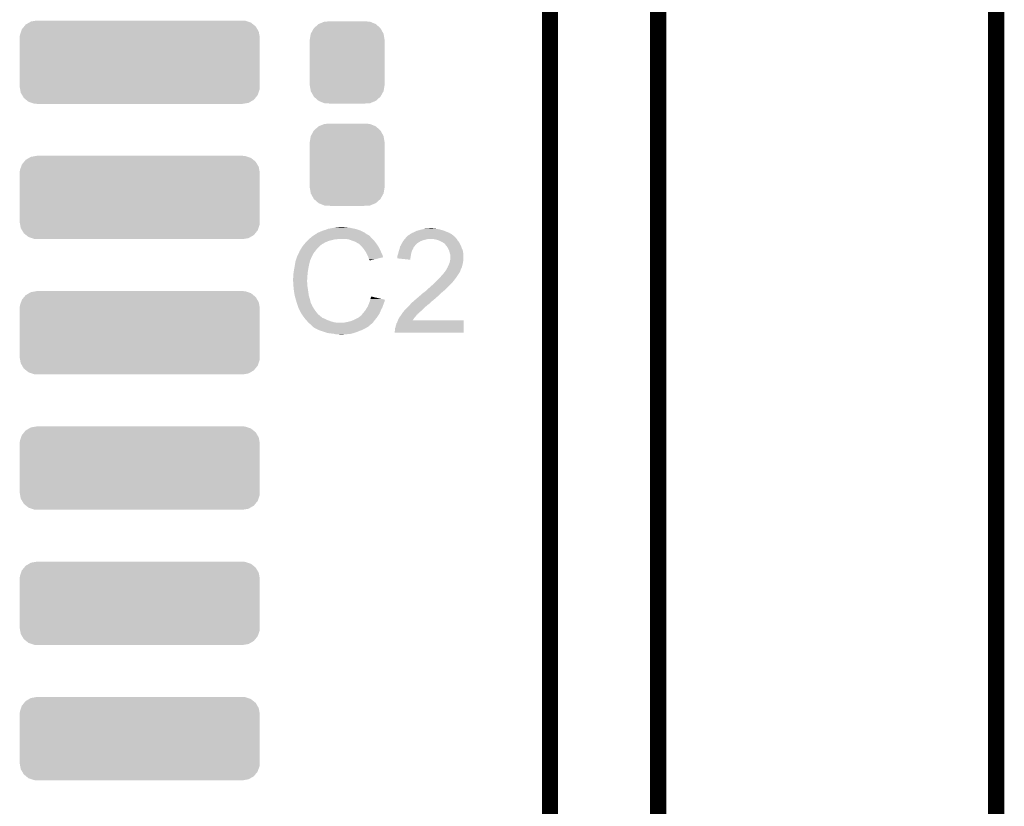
# Model space of a CAD drawing. Extents: x -1.3 to 24.2, y -3.9 to 53.4.
# Tile 37 of 41: x 15 to 24.2, y 38.4 to 45.7. Entities that reach past the tile are written whole.
import ezdxf

# ---------------------------------------------------------------- set-up
doc = ezdxf.new("R2010")
doc.units = 0
doc.layers.get('0').update_dxf_attribs({"linetype": 'CONTINUOUS'})
for name, color, linetype in [('TPS_PRESSURE_CLICK_100MG_V1_005', 5, 'CONTINUOUS'), ('TPS_PRESSURE_CLICK_100MG_V1_007', 14, 'CONTINUOUS'), ('TPS_PRESSURE_CLICK_100MG_V1_009', 12, 'CONTINUOUS')]:
    doc.layers.add(name, color=color, linetype=linetype)

# ---------------------------------------------------------------- blocks, each defined once
blk = doc.blocks.new('CUSTOM_68')
for points in [[(-1.071524, 0.35294), (-1.039574, 0.371546), (1.06757, 0.35294), (1.044502, 0.371546)], [(-1.039574, 0.371546), (-1.022442, 0.381522), (1.044502, 0.371546), (1.014594, 0.381522)], [(-1.022442, 0.381522), (-0.976006, 0.389518), (1.014594, 0.381522), (0.990622, 0.389518)], [(-0.976006, 0.389518), (-0.96647, 0.39116), (0.990622, 0.389518), (0.96647, 0.39116)], [(-1.125928, 0.255278), (-1.115058, 0.287034), (1.123408, 0.255278), (1.117678, 0.287034)], [(-1.115058, 0.287034), (-1.107532, 0.309014), (1.117678, 0.287034), (1.104646, 0.309014)], [(-1.107532, 0.309014), (-1.085504, 0.335888), (1.104646, 0.309014), (1.08871, 0.335888)], [(-1.085504, 0.335888), (-1.071524, 0.35294), (1.08871, 0.335888), (1.06757, 0.35294)], [(-1.12776, 0.23114), (-1.125928, 0.255278), (1.12776, 0.23114), (1.123408, 0.255278)], [(-1.12649, 0.21102), (-1.12776, 0.23114), (1.12649, 0.21102), (1.12776, 0.23114)], [(-1.12649, -0.21102), (-1.12649, 0.21102), (1.12649, -0.21102), (1.12649, 0.21102)], [(-1.12776, -0.23114), (-1.126492, -0.211022), (1.12776, -0.23114), (1.12649, -0.211022)], [(-1.123406, -0.255278), (-1.12776, -0.23114), (1.125928, -0.255278), (1.12776, -0.23114)], [(-1.126492, -0.211022), (-1.12649, -0.21102), (1.12649, -0.211022), (1.12649, -0.21102)], [(-1.117678, -0.287034), (-1.123406, -0.255278), (1.115056, -0.287034), (1.125928, -0.255278)], [(-1.104644, -0.309014), (-1.117678, -0.287034), (1.107532, -0.309014), (1.115056, -0.287034)], [(-1.08871, -0.335888), (-1.104644, -0.309014), (1.085502, -0.335888), (1.107532, -0.309014)], [(-1.067568, -0.35294), (-1.08871, -0.335888), (1.071524, -0.35294), (1.085502, -0.335888)], [(-1.044502, -0.371546), (-1.067568, -0.35294), (1.039572, -0.371546), (1.071524, -0.35294)], [(-1.014592, -0.381522), (-1.044502, -0.371546), (1.022442, -0.381522), (1.039572, -0.371546)], [(-0.990622, -0.389518), (-1.014592, -0.381522), (0.976004, -0.389518), (1.022442, -0.381522)], [(-0.96647, -0.39116), (-0.990622, -0.389518), (0.96647, -0.39116), (0.976004, -0.389518)]]:
    blk.add_solid(points)
blk = doc.blocks.new('CUSTOM_69')
for points in [[(-0.267216, 0.361152), (-0.213724, 0.383108), (0.26779, 0.361152), (0.21312, 0.383108)], [(-0.213724, 0.383108), (-0.20803, 0.383392), (0.21312, 0.383108), (0.212412, 0.383392)], [(-0.20803, 0.383392), (-0.154122, 0.38608), (0.212412, 0.383392), (0.154132, 0.38608)], [(-0.341452, 0.269636), (-0.313432, 0.320688), (0.341702, 0.269636), (0.313176, 0.320688)], [(-0.313432, 0.320688), (-0.312264, 0.321732), (0.313176, 0.320688), (0.312592, 0.321732)], [(-0.312264, 0.321732), (-0.26893, 0.360448), (0.312592, 0.321732), (0.268592, 0.360448)], [(-0.26893, 0.360448), (-0.267216, 0.361152), (0.268592, 0.360448), (0.26779, 0.361152)], [(-0.35179, 0.21082), (-0.342144, 0.268372), (0.35179, 0.21082), (0.34192, 0.268372)], [(-0.35179, 0.20955), (-0.35179, 0.21082), (0.35179, 0.20955), (0.35179, 0.21082)], [(-0.35179, -0.20955), (-0.35179, 0.20955), (0.35179, -0.20955), (0.35179, 0.20955)], [(-0.342144, 0.268372), (-0.341452, 0.269636), (0.34192, 0.268372), (0.341702, 0.269636)], [(-0.35179, -0.21082), (-0.35179, -0.20955), (0.35179, -0.21082), (0.35179, -0.20955)], [(-0.34192, -0.268358), (-0.35179, -0.21082), (0.342148, -0.268358), (0.35179, -0.21082)], [(-0.341702, -0.269636), (-0.34192, -0.268358), (0.341446, -0.269636), (0.342148, -0.268358)], [(-0.313184, -0.320676), (-0.341702, -0.269636), (0.31344, -0.320676), (0.341446, -0.269636)], [(-0.312594, -0.321732), (-0.313184, -0.320676), (0.312258, -0.321732), (0.31344, -0.320676)], [(-0.268602, -0.36044), (-0.312594, -0.321732), (0.26894, -0.36044), (0.312258, -0.321732)], [(-0.267792, -0.361154), (-0.268602, -0.36044), (0.2672, -0.361154), (0.26894, -0.36044)], [(-0.213136, -0.383104), (-0.267792, -0.361154), (0.213734, -0.383104), (0.2672, -0.361154)], [(-0.212414, -0.383394), (-0.213136, -0.383104), (0.207926, -0.383394), (0.213734, -0.383104)], [(-0.154122, -0.38608), (-0.212414, -0.383394), (0.154132, -0.38608), (0.207926, -0.383394)]]:
    blk.add_solid(points)

msp = doc.modelspace()

# ---------------------------------------------------------------- linework, layer by layer
at = {"layer": 'TPS_PRESSURE_CLICK_100MG_V1_005', "const_width": 0.1524}
for points in [[(20.955, 24.80056), (20.955, 53.34)], [(18.415, 25.4), (19.939, 26.924), (19.939, 52.197)], [(24.13, -1.27), (24.13, 51.054)]]:
    msp.add_lwpolyline(points, dxfattribs=at)
at = {"layer": 'TPS_PRESSURE_CLICK_100MG_V1_007'}
for points in [[(17.7673, 43.74134), (17.77746, 43.74642), (18.194018, 43.74134), (18.18386, 43.74642)], [(17.77746, 43.74642), (17.790158, 43.7515), (18.18386, 43.74642), (18.1737, 43.7515)], [(17.790158, 43.7515), (17.802858, 43.75658), (18.1737, 43.7515), (18.16227, 43.75658)], [(17.802858, 43.75658), (17.8181, 43.76166), (18.16227, 43.75658), (18.15084, 43.76166)], [(17.8181, 43.76166), (17.835882, 43.76674), (18.15084, 43.76166), (18.134586, 43.76674)], [(17.835882, 43.76674), (17.853662, 43.77436), (18.134586, 43.76674), (18.110202, 43.77436)], [(17.853662, 43.77436), (17.8943, 43.78198), (18.110202, 43.77436), (18.072098, 43.78198)], [(17.8943, 43.78198), (17.92478, 43.78706), (18.072098, 43.78198), (18.054324, 43.78706)], [(17.92478, 43.78706), (17.94002, 43.7896), (18.036542, 43.78706), (18.021302, 43.7896)], [(17.94002, 43.7896), (17.985738, 43.79214), (18.008602, 43.7896), (17.998442, 43.79214)], [(18.65884, 43.74134), (18.663918, 43.74388), (18.982268, 43.74134), (18.97634, 43.74388)], [(18.663918, 43.74388), (18.689322, 43.756582), (18.97634, 43.74388), (18.944588, 43.756582)], [(18.689322, 43.756582), (18.699476, 43.75912), (18.944588, 43.756582), (18.938242, 43.75912)], [(18.699476, 43.75912), (18.70964, 43.76166), (18.938242, 43.75912), (18.929352, 43.76166)], [(18.70964, 43.76166), (18.727418, 43.76674), (18.929352, 43.76166), (18.911572, 43.76674)], [(18.727418, 43.76674), (18.738848, 43.76928), (18.911572, 43.76674), (18.902682, 43.76928)], [(18.738848, 43.76928), (18.75028, 43.77182), (18.902682, 43.76928), (18.88744, 43.77182)], [(18.75028, 43.77182), (18.76171, 43.77436), (18.88744, 43.77182), (18.86966, 43.77436)], [(18.76171, 43.77436), (18.773142, 43.7769), (18.86966, 43.77436), (18.856962, 43.7769)], [(18.796, 43.7769), (18.821378, 43.779438), (18.844264, 43.7769), (18.836642, 43.779438)], [(18.821378, 43.779438), (18.821398, 43.77944), (18.836642, 43.779438), (18.821398, 43.77944)], [(17.643532, 43.64482), (17.65046, 43.65244), (17.823182, 43.64482), (17.83969, 43.65244)], [(17.65046, 43.65244), (17.65808, 43.66006), (17.83969, 43.65244), (17.856198, 43.66006)], [(17.65808, 43.66006), (17.67332, 43.6753), (17.856198, 43.66006), (17.91716, 43.6753)], [(17.67332, 43.6753), (17.67586, 43.67784), (17.91716, 43.6753), (17.942562, 43.67784)], [(17.67586, 43.67784), (17.6784, 43.68038), (17.942562, 43.67784), (17.955258, 43.68038)], [(17.6784, 43.68038), (17.696408, 43.695618), (18.27022, 43.68038), (18.254982, 43.695618)], [(17.696408, 43.695618), (17.705416, 43.70324), (18.254982, 43.695618), (18.2499, 43.70324)], [(17.705416, 43.70324), (17.711422, 43.708322), (18.2499, 43.70324), (18.244818, 43.708322)], [(17.711422, 43.708322), (17.715646, 43.710858), (18.244818, 43.708322), (18.24228, 43.710858)], [(17.715646, 43.710858), (17.719876, 43.713398), (18.24228, 43.710858), (18.237204, 43.713398)], [(17.719876, 43.713398), (17.724102, 43.715934), (18.237204, 43.713398), (18.234666, 43.715934)], [(17.724102, 43.715934), (17.724112, 43.71594), (18.234666, 43.715934), (18.232124, 43.71594)], [(17.724112, 43.71594), (17.745268, 43.72864), (18.232124, 43.71594), (18.2118, 43.72864)], [(17.745268, 43.72864), (17.74952, 43.731192), (18.2118, 43.72864), (18.208228, 43.731192)], [(17.74952, 43.731192), (17.749534, 43.733726), (18.208228, 43.731192), (18.20468, 43.733726)], [(17.749534, 43.733726), (17.759682, 43.7388), (18.20468, 43.733726), (18.197574, 43.7388)], [(17.759682, 43.7388), (17.767294, 43.741338), (18.197574, 43.7388), (18.19402, 43.741338)], [(17.767294, 43.741338), (17.7673, 43.74134), (18.19402, 43.741338), (18.194018, 43.74134)], [(18.049238, 43.6753), (18.018758, 43.68038), (18.2753, 43.6753), (18.27022, 43.68038)], [(18.07718, 43.66514), (18.049238, 43.6753), (18.28546, 43.66514), (18.2753, 43.6753)], [(18.084806, 43.662598), (18.07718, 43.66514), (18.288002, 43.662598), (18.28546, 43.66514)], [(18.100038, 43.65752), (18.084806, 43.662598), (18.292066, 43.65752), (18.288002, 43.662598)], [(18.11528, 43.6499), (18.100038, 43.65752), (18.29816, 43.6499), (18.292066, 43.65752)], [(18.55107, 43.64482), (18.558328, 43.65752), (18.69948, 43.64482), (18.722338, 43.65752)], [(18.558328, 43.65752), (18.55978, 43.660058), (18.722338, 43.65752), (18.728684, 43.660058)], [(18.55978, 43.660058), (18.56613, 43.667678), (18.728684, 43.660058), (18.747738, 43.667678)], [(18.56613, 43.667678), (18.5746, 43.67784), (18.747738, 43.667678), (18.788378, 43.67784)], [(18.5746, 43.67784), (18.576716, 43.680378), (18.803616, 43.67784), (18.811238, 43.680378)], [(18.576716, 43.68038), (18.585184, 43.690538), (19.0627, 43.68038), (19.052542, 43.690538)], [(18.576716, 43.680378), (18.576716, 43.68038), (18.811238, 43.680378), (18.818862, 43.68038)], [(18.585184, 43.690538), (18.59153, 43.698152), (19.052542, 43.690538), (19.047464, 43.698152)], [(18.59153, 43.698152), (18.591536, 43.69816), (19.047464, 43.698152), (19.044942, 43.69816)], [(18.591536, 43.69816), (18.593646, 43.700692), (19.044942, 43.69816), (19.04492, 43.700692)], [(18.593646, 43.700692), (18.597888, 43.70578), (19.04492, 43.700692), (19.03882, 43.70578)], [(18.597888, 43.70578), (18.600426, 43.705786), (19.03882, 43.70578), (19.038812, 43.705786)], [(18.600426, 43.705786), (18.60804, 43.7134), (19.038812, 43.705786), (19.02968, 43.7134)], [(18.60804, 43.7134), (18.608044, 43.713402), (19.02968, 43.7134), (19.029678, 43.713402)], [(18.608044, 43.713402), (18.61312, 43.715942), (19.029678, 43.713402), (19.026122, 43.715942)], [(18.61312, 43.715942), (18.623282, 43.72356), (19.026122, 43.715942), (19.015458, 43.72356)], [(18.623282, 43.72356), (18.628358, 43.7261), (19.015458, 43.72356), (19.011902, 43.7261)], [(18.628358, 43.7261), (18.63344, 43.728642), (19.011902, 43.7261), (19.007454, 43.728642)], [(18.63344, 43.728642), (18.643602, 43.73626), (19.007454, 43.728642), (18.994122, 43.73626)], [(18.643602, 43.73626), (18.65884, 43.74134), (18.994122, 43.73626), (18.982268, 43.74134)], [(18.84934, 43.67784), (18.818862, 43.68038), (19.06524, 43.67784), (19.0627, 43.68038)], [(18.84936, 43.677836), (18.84934, 43.67784), (19.065242, 43.677836), (19.06524, 43.67784)], [(18.874738, 43.67276), (18.84936, 43.677836), (19.067782, 43.67276), (19.065242, 43.677836)], [(18.889978, 43.66768), (18.874738, 43.67276), (19.070322, 43.66768), (19.067782, 43.67276)], [(18.897598, 43.66514), (18.889978, 43.66768), (19.072862, 43.66514), (19.070322, 43.66768)], [(18.907762, 43.660058), (18.897598, 43.66514), (19.077942, 43.660058), (19.072862, 43.66514)], [(18.933158, 43.64736), (18.907762, 43.660058), (19.08556, 43.64736), (19.077942, 43.660058)], [(17.58442, 43.558464), (17.584426, 43.561006), (17.728358, 43.558464), (17.730334, 43.561006)], [(17.584426, 43.561006), (17.58696, 43.563544), (17.730334, 43.561006), (17.732308, 43.563544)], [(17.58696, 43.563544), (17.589504, 43.571162), (17.732308, 43.563544), (17.738234, 43.571162)], [(17.589504, 43.571162), (17.594582, 43.576244), (17.738234, 43.571162), (17.742186, 43.576244)], [(17.594582, 43.576244), (17.59966, 43.586398), (17.742186, 43.576244), (17.750084, 43.586398)], [(17.59966, 43.586398), (17.601182, 43.588938), (17.750084, 43.586398), (17.75206, 43.588938)], [(17.601182, 43.588938), (17.607278, 43.5991), (17.75206, 43.588938), (17.762222, 43.5991)], [(17.607278, 43.5991), (17.619724, 43.616878), (17.762222, 43.5991), (17.78, 43.616878)], [(17.619724, 43.616878), (17.62506, 43.6245), (17.78, 43.616878), (17.790158, 43.6245)], [(17.62506, 43.6245), (17.625062, 43.624502), (17.790158, 43.6245), (17.79016, 43.624502)], [(17.625062, 43.624502), (17.627366, 43.627038), (17.79016, 43.624502), (17.792698, 43.627038)], [(17.627366, 43.627038), (17.643532, 43.64482), (17.792698, 43.627038), (17.823182, 43.64482)], [(18.12036, 43.64736), (18.11528, 43.6499), (18.299976, 43.64736), (18.29816, 43.6499)], [(18.133062, 43.63974), (18.12036, 43.64736), (18.305418, 43.63974), (18.299976, 43.64736)], [(18.143216, 43.634662), (18.133062, 43.63974), (18.309046, 43.634662), (18.305418, 43.63974)], [(18.14576, 43.63212), (18.143216, 43.634662), (18.310862, 43.63212), (18.309046, 43.634662)], [(18.165764, 43.61434), (18.14576, 43.63212), (18.323562, 43.61434), (18.310862, 43.63212)], [(18.16862, 43.6118), (18.165764, 43.61434), (18.325014, 43.6118), (18.323562, 43.61434)], [(18.180812, 43.59656), (18.16862, 43.6118), (18.33372, 43.59656), (18.325014, 43.6118)], [(18.18894, 43.5864), (18.180812, 43.59656), (18.3388, 43.5864), (18.33372, 43.59656)], [(18.196052, 43.57624), (18.18894, 43.5864), (18.34388, 43.57624), (18.3388, 43.5864)], [(18.206718, 43.561), (18.196052, 43.57624), (18.350654, 43.561), (18.34388, 43.57624)], [(18.21053, 43.55338), (18.206718, 43.561), (18.35404, 43.55338), (18.350654, 43.561)], [(18.516602, 43.558462), (18.520832, 43.571158), (18.639788, 43.558462), (18.643598, 43.571158)], [(18.520832, 43.571158), (18.52168, 43.5737), (18.643598, 43.571158), (18.64505, 43.5737)], [(18.52168, 43.5737), (18.526032, 43.588938), (18.64505, 43.5737), (18.65376, 43.588938)], [(18.526032, 43.588938), (18.531112, 43.606716), (18.65376, 43.588938), (18.661378, 43.606716)], [(18.531112, 43.606716), (18.53184, 43.609262), (18.661378, 43.606716), (18.663922, 43.609262)], [(18.53184, 43.609262), (18.53594, 43.616878), (18.663922, 43.609262), (18.671538, 43.616878)], [(18.53594, 43.616878), (18.540044, 43.6245), (18.671538, 43.616878), (18.67662, 43.6245)], [(18.540044, 43.6245), (18.541414, 43.627042), (18.67662, 43.6245), (18.67916, 43.627042)], [(18.541414, 43.627042), (18.54962, 43.64228), (18.67916, 43.627042), (18.696576, 43.64228)], [(18.54962, 43.64228), (18.55107, 43.64482), (18.696576, 43.64228), (18.69948, 43.64482)], [(18.94332, 43.63974), (18.933158, 43.64736), (19.089718, 43.63974), (19.08556, 43.64736)], [(18.950936, 43.63466), (18.94332, 43.63974), (19.092488, 43.63466), (19.089718, 43.63974)], [(18.953478, 43.629584), (18.950936, 43.63466), (19.095256, 43.629584), (19.092488, 43.63466)], [(18.962192, 43.61942), (18.953478, 43.629584), (19.1008, 43.61942), (19.095256, 43.629584)], [(18.96872, 43.611802), (18.962192, 43.61942), (19.10373, 43.611802), (19.1008, 43.61942)], [(18.98142, 43.591478), (18.96872, 43.611802), (19.111548, 43.591478), (19.10373, 43.611802)], [(18.98396, 43.5864), (18.98142, 43.591478), (19.1135, 43.5864), (19.111548, 43.591478)], [(18.99158, 43.571162), (18.98396, 43.5864), (19.12003, 43.571162), (19.1135, 43.5864)], [(18.992218, 43.568616), (18.99158, 43.571162), (19.12112, 43.568616), (19.12003, 43.571162)], [(18.996662, 43.55084), (18.992218, 43.568616), (19.123344, 43.55084), (19.12112, 43.568616)], [(17.54505, 43.4467), (17.548436, 43.467018), (17.6784, 43.4467), (17.683478, 43.467018)], [(17.548436, 43.467018), (17.548862, 43.469562), (17.683478, 43.467018), (17.68475, 43.469562)], [(17.548862, 43.469562), (17.549706, 43.472096), (17.68475, 43.469562), (17.686018, 43.472096)], [(17.549706, 43.472096), (17.551398, 43.477174), (17.686018, 43.472096), (17.68602, 43.477174)], [(17.551398, 43.477174), (17.552244, 43.479714), (17.68602, 43.477174), (17.688554, 43.479714)], [(17.552244, 43.479714), (17.553092, 43.482256), (17.688554, 43.479714), (17.68856, 43.482256)], [(17.553092, 43.482256), (17.563252, 43.51274), (17.68856, 43.482256), (17.70126, 43.51274)], [(17.563252, 43.51274), (17.5641, 43.51528), (17.70126, 43.51274), (17.70253, 43.51528)], [(17.5641, 43.51528), (17.577246, 43.543218), (17.70253, 43.51528), (17.7165, 43.543218)], [(17.577246, 43.543218), (17.58442, 43.558464), (17.7165, 43.543218), (17.728358, 43.558464)], [(18.21942, 43.5356), (18.21053, 43.55338), (18.362932, 43.5356), (18.35404, 43.55338)], [(18.220834, 43.533058), (18.21942, 43.5356), (18.364202, 43.533058), (18.362932, 43.5356)], [(18.23212, 43.512742), (18.220834, 43.533058), (18.370276, 43.512742), (18.364202, 43.533058)], [(18.233394, 43.507654), (18.23212, 43.512742), (18.371796, 43.507654), (18.370276, 43.512742)], [(18.234662, 43.50258), (18.233394, 43.507654), (18.350634, 43.50258), (18.371796, 43.507654)], [(18.23974, 43.487342), (18.234662, 43.50258), (18.287084, 43.487342), (18.350634, 43.50258)], [(18.242278, 43.482264), (18.23974, 43.487342), (18.265906, 43.482264), (18.287084, 43.487342)], [(18.244814, 43.479726), (18.242278, 43.482264), (18.25532, 43.479726), (18.265906, 43.482264)], [(18.24482, 43.477208), (18.244814, 43.479726), (18.24482, 43.477208), (18.25532, 43.479726)], [(18.503914, 43.497526), (18.50644, 43.502584), (18.627924, 43.497526), (18.628768, 43.502584)], [(18.6258, 43.484802), (18.503914, 43.497526), (18.6258, 43.484802), (18.627924, 43.497526)], [(18.50644, 43.520362), (18.508982, 43.530522), (18.631738, 43.520362), (18.633434, 43.530522)], [(18.50644, 43.502584), (18.50644, 43.520362), (18.628768, 43.502584), (18.631738, 43.520362)], [(18.508982, 43.530522), (18.51406, 43.543222), (18.633434, 43.530522), (18.635556, 43.543222)], [(18.51406, 43.543222), (18.514482, 43.54576), (18.635556, 43.543222), (18.63598, 43.54576)], [(18.514482, 43.54576), (18.516602, 43.558462), (18.63598, 43.54576), (18.639788, 43.558462)], [(18.99666, 43.459402), (18.9992, 43.4721), (19.121846, 43.459402), (19.12366, 43.4721)], [(19.001738, 43.5356), (18.996662, 43.55084), (19.125248, 43.5356), (19.123344, 43.55084)], [(18.9992, 43.4721), (19.00174, 43.484798), (19.12366, 43.4721), (19.125776, 43.484798)], [(19.003264, 43.527978), (19.001738, 43.5356), (19.1262, 43.527978), (19.125248, 43.5356)], [(19.00174, 43.484798), (19.001994, 43.487338), (19.125776, 43.484798), (19.1262, 43.487338)], [(19.001994, 43.487338), (19.00428, 43.510198), (19.1262, 43.487338), (19.1262, 43.510198)], [(19.00428, 43.522902), (19.003264, 43.527978), (19.1262, 43.522902), (19.1262, 43.527978)], [(19.00428, 43.510198), (19.00428, 43.522902), (19.1262, 43.510198), (19.1262, 43.522902)], [(17.53108, 43.365422), (17.53362, 43.3832), (17.66316, 43.365422), (17.666122, 43.3832)], [(17.53362, 43.3832), (17.536, 43.3959), (17.666122, 43.3832), (17.66824, 43.3959)], [(17.536, 43.3959), (17.54124, 43.42384), (17.66824, 43.3959), (17.67332, 43.42384)], [(17.54124, 43.42384), (17.54505, 43.4467), (17.67332, 43.42384), (17.6784, 43.4467)], [(18.952208, 43.370498), (18.956022, 43.378122), (19.093178, 43.370498), (19.096228, 43.378122)], [(18.956022, 43.378122), (18.959406, 43.3832), (19.096228, 43.378122), (19.09826, 43.3832)], [(18.959406, 43.3832), (18.964484, 43.390818), (19.09826, 43.3832), (19.100798, 43.390818)], [(18.964484, 43.390818), (18.966176, 43.393356), (19.100798, 43.390818), (19.1008, 43.393356)], [(18.966176, 43.393356), (18.966178, 43.393358), (19.1008, 43.393356), (19.1008, 43.393358)], [(18.966178, 43.393358), (18.97634, 43.411142), (19.1008, 43.393358), (19.109692, 43.411142)], [(18.97634, 43.411142), (18.977466, 43.413678), (19.109692, 43.411142), (19.11096, 43.413678)], [(18.977466, 43.413678), (18.9865, 43.434), (19.11096, 43.413678), (19.11604, 43.434)], [(18.9865, 43.434), (18.994626, 43.45432), (19.11604, 43.434), (19.12112, 43.45432)], [(18.994626, 43.45432), (18.99666, 43.459402), (19.12112, 43.45432), (19.121846, 43.459402)], [(17.526, 43.309542), (17.52854, 43.319702), (17.659168, 43.309542), (17.659894, 43.319702)], [(17.526, 43.294302), (17.526, 43.309542), (17.65808, 43.294302), (17.659168, 43.309542)], [(17.526, 43.2943), (17.526, 43.294302), (17.658082, 43.2943), (17.65808, 43.294302)], [(17.527144, 43.271438), (17.526, 43.2943), (17.658082, 43.271438), (17.658082, 43.2943)], [(17.52854, 43.34764), (17.53108, 43.365422), (17.661888, 43.34764), (17.66316, 43.365422)], [(17.52854, 43.319702), (17.52854, 43.34764), (17.659894, 43.319702), (17.661888, 43.34764)], [(18.8595, 43.27144), (18.8849, 43.29684), (19.02206, 43.27144), (19.04238, 43.29684)], [(18.8849, 43.29684), (18.90522, 43.31716), (19.04238, 43.29684), (19.05762, 43.31716)], [(18.90522, 43.31716), (18.920458, 43.33494), (19.05762, 43.31716), (19.069472, 43.33494)], [(18.920458, 43.33494), (18.9357, 43.35018), (19.069472, 43.33494), (19.079632, 43.35018)], [(18.9357, 43.35018), (18.94586, 43.365424), (19.079632, 43.35018), (19.089794, 43.365424)], [(18.94586, 43.365424), (18.945882, 43.36796), (19.089794, 43.365424), (19.091486, 43.36796)], [(18.945882, 43.36796), (18.950946, 43.367974), (19.091486, 43.36796), (19.091494, 43.367974)], [(18.950946, 43.367974), (18.952208, 43.370498), (19.091494, 43.367974), (19.093178, 43.370498)], [(17.527526, 43.263816), (17.527144, 43.271438), (17.66062, 43.263816), (17.658082, 43.271438)], [(17.52854, 43.2435), (17.527526, 43.263816), (17.66062, 43.2435), (17.66062, 43.263816)], [(17.529304, 43.235878), (17.52854, 43.2435), (17.66062, 43.235878), (17.66062, 43.2435)], [(17.530826, 43.22064), (17.529304, 43.235878), (17.66316, 43.22064), (17.66062, 43.235878)], [(17.53362, 43.192698), (17.530826, 43.22064), (17.66746, 43.192698), (17.66316, 43.22064)], [(17.534518, 43.18762), (17.53362, 43.192698), (17.66824, 43.18762), (17.66746, 43.192698)], [(18.7579, 43.18), (18.7706, 43.19016), (18.926384, 43.18), (18.93824, 43.19016)], [(18.7706, 43.19016), (18.785838, 43.202858), (18.93824, 43.19016), (18.953476, 43.202858)], [(18.785838, 43.202858), (18.78584, 43.20286), (18.953476, 43.202858), (18.95348, 43.20286)], [(18.78584, 43.20286), (18.80108, 43.2181), (18.95348, 43.20286), (18.96872, 43.2181)], [(18.80108, 43.2181), (18.81886, 43.23334), (18.96872, 43.2181), (18.98396, 43.23334)], [(18.81886, 43.23334), (18.85442, 43.26636), (18.98396, 43.23334), (19.01698, 43.26636)], [(18.85442, 43.26636), (18.8595, 43.27144), (19.01698, 43.26636), (19.02206, 43.27144)], [(17.54124, 43.14952), (17.534518, 43.18762), (17.67332, 43.14952), (17.66824, 43.18762)], [(17.541242, 43.149518), (17.54124, 43.14952), (17.67332, 43.149518), (17.67332, 43.14952)], [(17.54632, 43.1292), (17.541242, 43.149518), (17.679126, 43.1292), (17.67332, 43.149518)], [(17.550676, 43.11396), (17.54632, 43.1292), (17.68348, 43.11396), (17.679126, 43.1292)], [(17.55648, 43.09364), (17.550676, 43.11396), (17.688902, 43.09364), (17.68348, 43.11396)], [(18.24736, 43.096182), (18.248628, 43.101258), (18.385788, 43.096182), (18.387058, 43.101258)], [(18.248628, 43.101258), (18.249898, 43.106336), (18.387058, 43.101258), (18.389598, 43.106336)], [(18.249898, 43.106336), (18.25053, 43.108862), (18.389598, 43.106336), (18.3896, 43.108862)], [(18.25053, 43.108862), (18.25244, 43.116498), (18.3896, 43.108862), (18.357168, 43.116498)], [(18.25244, 43.116498), (18.26008, 43.139356), (18.357168, 43.116498), (18.26008, 43.139356)], [(18.655538, 43.09364), (18.663912, 43.101254), (18.82902, 43.09364), (18.836634, 43.101254)], [(18.663912, 43.101254), (18.66392, 43.10126), (18.836634, 43.101254), (18.839174, 43.10126)], [(18.66392, 43.10126), (18.687934, 43.12158), (18.839174, 43.10126), (18.86204, 43.12158)], [(18.687934, 43.12158), (18.69694, 43.1292), (18.86204, 43.12158), (18.870748, 43.1292)], [(18.69694, 43.1292), (18.708794, 43.13936), (18.870748, 43.1292), (18.88236, 43.13936)], [(18.708794, 43.13936), (18.7325, 43.159678), (18.88236, 43.13936), (18.902676, 43.159678)], [(18.7325, 43.159678), (18.732504, 43.159682), (18.902676, 43.159678), (18.90268, 43.159682)], [(18.732504, 43.159682), (18.737582, 43.16476), (18.90268, 43.159682), (18.908604, 43.16476)], [(18.737582, 43.16476), (18.7579, 43.18), (18.908604, 43.16476), (18.926384, 43.18)], [(17.562408, 43.075858), (17.55648, 43.09364), (17.693644, 43.075858), (17.688902, 43.09364)], [(17.563256, 43.073316), (17.562408, 43.075858), (17.696182, 43.073316), (17.693644, 43.075858)], [(17.564948, 43.068238), (17.563256, 43.073316), (17.69872, 43.068238), (17.696182, 43.073316)], [(17.56664, 43.063158), (17.564948, 43.068238), (17.700414, 43.063158), (17.69872, 43.068238)], [(17.567276, 43.06062), (17.56664, 43.063158), (17.70126, 43.06062), (17.700414, 43.063158)], [(17.569182, 43.053), (17.567276, 43.06062), (17.705072, 43.053), (17.70126, 43.06062)], [(17.571722, 43.045382), (17.569182, 43.053), (17.70888, 43.045382), (17.705072, 43.053)], [(17.57426, 43.037762), (17.571722, 43.045382), (17.713644, 43.037762), (17.70888, 43.045382)], [(17.5768, 43.03268), (17.57426, 43.037762), (17.716818, 43.03268), (17.713644, 43.037762)], [(17.580386, 43.02506), (17.5768, 43.03268), (17.72158, 43.02506), (17.716818, 43.03268)], [(17.591144, 43.0022), (17.580386, 43.02506), (17.73682, 43.0022), (17.72158, 43.02506)], [(18.19656, 42.99966), (18.206722, 43.012362), (18.34626, 42.99966), (18.351818, 43.012362)], [(18.206722, 43.012362), (18.20926, 43.01744), (18.351818, 43.012362), (18.35404, 43.01744)], [(18.20926, 43.01744), (18.21434, 43.0276), (18.35404, 43.01744), (18.359846, 43.0276)], [(18.21434, 43.0276), (18.220432, 43.035218), (18.359846, 43.0276), (18.3642, 43.035218)], [(18.220432, 43.035218), (18.2245, 43.040302), (18.3642, 43.035218), (18.36565, 43.040302)], [(18.2245, 43.040302), (18.22994, 43.052998), (18.36565, 43.040302), (18.369278, 43.052998)], [(18.22994, 43.052998), (18.236472, 43.068238), (18.369278, 43.052998), (18.376898, 43.068238)], [(18.236472, 43.068238), (18.23974, 43.07586), (18.376898, 43.068238), (18.378422, 43.07586)], [(18.23974, 43.07586), (18.241644, 43.080938), (18.378422, 43.07586), (18.37944, 43.080938)], [(18.241644, 43.080938), (18.245452, 43.091098), (18.37944, 43.080938), (18.38452, 43.091098)], [(18.245452, 43.091098), (18.24736, 43.096182), (18.38452, 43.091098), (18.385788, 43.096182)], [(18.558764, 42.992042), (18.572988, 43.00982), (18.71472, 42.992042), (18.73504, 43.00982)], [(18.572988, 43.00982), (18.57502, 43.01236), (18.73504, 43.00982), (18.73758, 43.01236)], [(18.57502, 43.01236), (18.59534, 43.03268), (18.73758, 43.01236), (18.7579, 43.03268)], [(18.59534, 43.03268), (18.61566, 43.053), (18.7579, 43.03268), (18.78076, 43.053)], [(18.61566, 43.053), (18.631464, 43.07078), (18.78076, 43.053), (18.80362, 43.07078)], [(18.631464, 43.07078), (18.63598, 43.07586), (18.80362, 43.07078), (18.810392, 43.07586)], [(18.63598, 43.07586), (18.63877, 43.078398), (18.810392, 43.07586), (18.813778, 43.078398)], [(18.63877, 43.078398), (18.649946, 43.088558), (18.813778, 43.078398), (18.821398, 43.088558)], [(18.649946, 43.088558), (18.655538, 43.09364), (18.821398, 43.088558), (18.82902, 43.09364)], [(17.59712, 42.9895), (17.591144, 43.0022), (17.74698, 42.9895), (17.73682, 43.0022)], [(17.605588, 42.9768), (17.59712, 42.9895), (17.75714, 42.9768), (17.74698, 42.9895)], [(17.619132, 42.956482), (17.605588, 42.9768), (17.779998, 42.956482), (17.75714, 42.9768)], [(17.62252, 42.9514), (17.619132, 42.956482), (17.786352, 42.9514), (17.779998, 42.956482)], [(17.634244, 42.93616), (17.62252, 42.9514), (17.805406, 42.93616), (17.786352, 42.9514)], [(17.634246, 42.936158), (17.634244, 42.93616), (17.810484, 42.936158), (17.805406, 42.93616)], [(17.638152, 42.93108), (17.634246, 42.936158), (17.820642, 42.93108), (17.810484, 42.936158)], [(17.640108, 42.928538), (17.638152, 42.93108), (17.828264, 42.928538), (17.820642, 42.93108)], [(17.644014, 42.92346), (17.640108, 42.928538), (17.83588, 42.92346), (17.828264, 42.928538)], [(17.64792, 42.918382), (17.644014, 42.92346), (17.849422, 42.918382), (17.83588, 42.92346)], [(17.650462, 42.91584), (17.64792, 42.918382), (17.8562, 42.91584), (17.849422, 42.918382)], [(17.66062, 42.90568), (17.650462, 42.91584), (17.881596, 42.90568), (17.8562, 42.91584)], [(18.06702, 42.908222), (18.09496, 42.91838), (18.285458, 42.908222), (18.293078, 42.91838)], [(18.09496, 42.91838), (18.094962, 42.918382), (18.293078, 42.91838), (18.29308, 42.918382)], [(18.094962, 42.918382), (18.125438, 42.93362), (18.29308, 42.918382), (18.306414, 42.93362)], [(18.125438, 42.93362), (18.134324, 42.938698), (18.306414, 42.93362), (18.31086, 42.938698)], [(18.134324, 42.938698), (18.143218, 42.94378), (18.31086, 42.938698), (18.314246, 42.94378)], [(18.143218, 42.94378), (18.15592, 42.95394), (18.314246, 42.94378), (18.32102, 42.95394)], [(18.15592, 42.95394), (18.163544, 42.961562), (18.32102, 42.95394), (18.3261, 42.961562)], [(18.163544, 42.961562), (18.16862, 42.964104), (18.3261, 42.961562), (18.327794, 42.964104)], [(18.16862, 42.964104), (18.1737, 42.97172), (18.327794, 42.964104), (18.332872, 42.97172)], [(18.1737, 42.97172), (18.177508, 42.976798), (18.332872, 42.97172), (18.336258, 42.976798)], [(18.177508, 42.976798), (18.181322, 42.98188), (18.336258, 42.976798), (18.33848, 42.98188)], [(18.181322, 42.98188), (18.18894, 42.989502), (18.33848, 42.98188), (18.341816, 42.989502)], [(18.18894, 42.989502), (18.19656, 42.99966), (18.341816, 42.989502), (18.34626, 42.99966)], [(18.50644, 42.90568), (18.510784, 42.915818), (19.128738, 42.90568), (19.12874, 42.915818)], [(18.510784, 42.915818), (18.510794, 42.91584), (19.12874, 42.915818), (18.648722, 42.91584)], [(18.510794, 42.91584), (18.51406, 42.92346), (18.648722, 42.91584), (18.653788, 42.92346)], [(18.51406, 42.92346), (18.52168, 42.9387), (18.653788, 42.92346), (18.66392, 42.9387)], [(18.52168, 42.9387), (18.524222, 42.94378), (18.66392, 42.9387), (18.668998, 42.94378)], [(18.524222, 42.94378), (18.52803, 42.94886), (18.668998, 42.94378), (18.674078, 42.94886)], [(18.52803, 42.94886), (18.53565, 42.95902), (18.674078, 42.94886), (18.6817, 42.95902)], [(18.53565, 42.95902), (18.53946, 42.9641), (18.6817, 42.95902), (18.685086, 42.9641)], [(18.53946, 42.9641), (18.541152, 42.966638), (18.685086, 42.9641), (18.686778, 42.966638)], [(18.541152, 42.966638), (18.54454, 42.97172), (18.686778, 42.966638), (18.694396, 42.97172)], [(18.54454, 42.97172), (18.547916, 42.976786), (18.694396, 42.97172), (18.696934, 42.976786)], [(18.547916, 42.976786), (18.547926, 42.9768), (18.696934, 42.976786), (18.699474, 42.9768)], [(18.547926, 42.9768), (18.5547, 42.98696), (18.699474, 42.9768), (18.709636, 42.98696)], [(18.5547, 42.98696), (18.558764, 42.992042), (18.709636, 42.98696), (18.71472, 42.992042)], [(17.660622, 42.905678), (17.66062, 42.90568), (17.8816, 42.905678), (17.881596, 42.90568)], [(17.666716, 42.89806), (17.660622, 42.905678), (17.90954, 42.89806), (17.8816, 42.905678)], [(17.670778, 42.892982), (17.666716, 42.89806), (17.94001, 42.892982), (17.90954, 42.89806)], [(17.670782, 42.89298), (17.670778, 42.892982), (17.940022, 42.89298), (17.94001, 42.892982)], [(17.683478, 42.882822), (17.670782, 42.89298), (18.2626, 42.882822), (18.272758, 42.89298)], [(17.683482, 42.88282), (17.683478, 42.882822), (18.2626, 42.88282), (18.2626, 42.882822)], [(17.69364, 42.872662), (17.683482, 42.88282), (18.250986, 42.872662), (18.2626, 42.88282)], [(17.703798, 42.86504), (17.69364, 42.872662), (18.242274, 42.86504), (18.250986, 42.872662)], [(17.703814, 42.865026), (17.703798, 42.86504), (18.239734, 42.865026), (18.242274, 42.86504)], [(17.708882, 42.859958), (17.703814, 42.865026), (18.237194, 42.859958), (18.239734, 42.865026)], [(17.711422, 42.857418), (17.708882, 42.859958), (18.232118, 42.857418), (18.237194, 42.859958)], [(17.716498, 42.852342), (17.711422, 42.857418), (18.224504, 42.852342), (18.232118, 42.857418)], [(17.716502, 42.85234), (17.716498, 42.852342), (18.224502, 42.85234), (18.224504, 42.852342)], [(17.724114, 42.847264), (17.716502, 42.85234), (18.21604, 42.847264), (18.224502, 42.85234)], [(17.726638, 42.84726), (17.724114, 42.847264), (18.216034, 42.84726), (18.21604, 42.847264)], [(17.72666, 42.844734), (17.726638, 42.84726), (18.211822, 42.844734), (18.216034, 42.84726)], [(17.726688, 42.84472), (17.72666, 42.844734), (18.2118, 42.84472), (18.211822, 42.844734)], [(17.7673, 42.8244), (17.726688, 42.84472), (18.17116, 42.8244), (18.2118, 42.84472)], [(17.78889, 42.81678), (17.7673, 42.8244), (18.15084, 42.81678), (18.17116, 42.8244)], [(18.000982, 42.89298), (18.01114, 42.89552), (18.272758, 42.89298), (18.275298, 42.89552)], [(18.01114, 42.89552), (18.02384, 42.89806), (18.275298, 42.89552), (18.277838, 42.89806)], [(18.02384, 42.89806), (18.03654, 42.9006), (18.277838, 42.89806), (18.279742, 42.9006)], [(18.03654, 42.9006), (18.06702, 42.908222), (18.279742, 42.9006), (18.285458, 42.908222)], [(18.48104, 42.814242), (18.48358, 42.826942), (19.12872, 42.814242), (19.128722, 42.826942)], [(18.48358, 42.826942), (18.483582, 42.839644), (19.128722, 42.826942), (19.128724, 42.839644)], [(18.483582, 42.839644), (18.48866, 42.852342), (19.128724, 42.839644), (19.128728, 42.852342)], [(18.48866, 42.852342), (18.491202, 42.867582), (19.128728, 42.852342), (19.12873, 42.867582)], [(18.491202, 42.867582), (18.49628, 42.882824), (19.12873, 42.867582), (19.128732, 42.882824)], [(18.49628, 42.882824), (18.496284, 42.885366), (19.128732, 42.882824), (19.128734, 42.885366)], [(18.496284, 42.885366), (18.50136, 42.89298), (19.128734, 42.885366), (19.128734, 42.89298)], [(18.50136, 42.89298), (18.50644, 42.90568), (19.128734, 42.89298), (19.128738, 42.90568)], [(17.81048, 42.80916), (17.78889, 42.81678), (18.13306, 42.80916), (18.15084, 42.81678)], [(17.851118, 42.79646), (17.81048, 42.80916), (18.094958, 42.79646), (18.13306, 42.80916)], [(17.871438, 42.79392), (17.851118, 42.79646), (18.087338, 42.79392), (18.094958, 42.79646)], [(17.912078, 42.78884), (17.871438, 42.79392), (18.064478, 42.78884), (18.087338, 42.79392)], [(17.920968, 42.7863), (17.912078, 42.78884), (18.03908, 42.7863), (18.064478, 42.78884)], [(17.929856, 42.78376), (17.920968, 42.7863), (18.01114, 42.78376), (18.03908, 42.7863)], [(17.967958, 42.78122), (17.957798, 42.78376), (17.983202, 42.78122), (18.01114, 42.78376)], [(18.48104, 42.799022), (18.48104, 42.814242), (19.128718, 42.799022), (19.12872, 42.814242)], [(19.128718, 42.799), (18.48104, 42.799022), (19.128718, 42.799), (19.128718, 42.799022)]]:
    msp.add_solid(points, dxfattribs=at)

# ---------------------------------------------------------------- block references
at = {"layer": 'TPS_PRESSURE_CLICK_100MG_V1_009'}
for name, p in [('CUSTOM_68', (16.08582, 45.339)), ('CUSTOM_69', (18.034, 45.33646)), ('CUSTOM_69', (18.034, 44.37634)), ('CUSTOM_68', (16.08582, 44.069)), ('CUSTOM_68', (16.08582, 42.799)), ('CUSTOM_68', (16.08582, 41.529)), ('CUSTOM_68', (16.08582, 40.259)), ('CUSTOM_68', (16.08582, 38.989))]:
    msp.add_blockref(name, p, dxfattribs=at)

doc.saveas('drawing.dxf')
